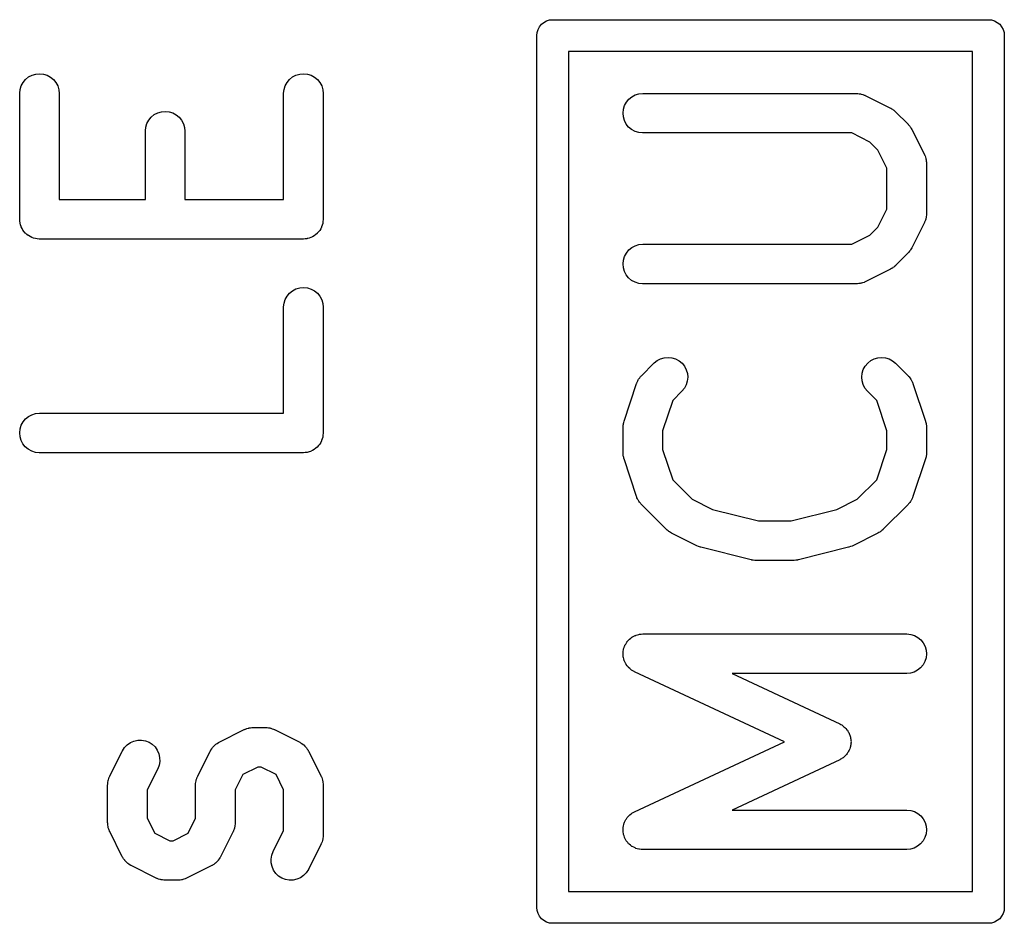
# Model space of a CAD drawing. Extents: x 0.02 to 3.89, y 0.07 to 3.88.
# Tile 109 of 172: x 3.02 to 3.16, y 1.6 to 1.74. Entities that reach past the tile are written whole.
import ezdxf

# ---------------------------------------------------------------- set-up
doc = ezdxf.new("R2010")
doc.units = 0
doc.header["$MEASUREMENT"] = 0
doc.layers.add('BLACK', color=7, linetype='CONTINUOUS')

msp = doc.modelspace()

# ---------------------------------------------------------------- linework, layer by layer
at = {"layer": 'BLACK', "linetype": 'CONTINUOUS'}
for p, q in [((3.09481, 1.73591), (3.09503, 1.73632)), ((3.09503, 1.73632), (3.09532, 1.73668)), ((3.09532, 1.73668), (3.09568, 1.73697)), ((3.09568, 1.73697), (3.09609, 1.73719)), ((3.09609, 1.73719), (3.09654, 1.73733)), ((3.09654, 1.73733), (3.09688, 1.73736)), ((3.09688, 1.73736), (3.097, 1.73737)), ((3.09688, 1.73736), (3.09688, 1.73736)), ((3.097, 1.73737), (3.09712, 1.73736)), ((3.09712, 1.73736), (3.16188, 1.73736)), ((3.16188, 1.73736), (3.162, 1.73737)), ((3.162, 1.73737), (3.16212, 1.73736)), ((3.16212, 1.73736), (3.16246, 1.73733)), ((3.16246, 1.73733), (3.16291, 1.73719)), ((3.16291, 1.73719), (3.16332, 1.73697)), ((3.16332, 1.73697), (3.16368, 1.73668)), ((3.16368, 1.73668), (3.16397, 1.73632)), ((3.16397, 1.73632), (3.16419, 1.73591)), ((3.09463, 1.735), (3.09467, 1.73546)), ((3.09464, 1.73488), (3.09463, 1.735)), ((3.09464, 1.73012), (3.09464, 1.73488)), ((3.09467, 1.73546), (3.09481, 1.73591)), ((3.16419, 1.73591), (3.16433, 1.73546)), ((3.16433, 1.73546), (3.16437, 1.735)), ((3.16437, 1.735), (3.16436, 1.73488)), ((3.16436, 1.73488), (3.16436, 1.60512)), ((3.15964, 1.73264), (3.09936, 1.73264)), ((3.09936, 1.73264), (3.09936, 1.60736)), ((3.15964, 1.72988), (3.15964, 1.73264)), ((3.01837, 1.72847), (3.01882, 1.72883)), ((3.01882, 1.72883), (3.01933, 1.7291)), ((3.01933, 1.7291), (3.01989, 1.72926)), ((3.01989, 1.72926), (3.02046, 1.72931)), ((3.02046, 1.72931), (3.02103, 1.72925)), ((3.02103, 1.72925), (3.02158, 1.72908)), ((3.02158, 1.72908), (3.02209, 1.72881)), ((3.02209, 1.72881), (3.02254, 1.72844)), ((3.05774, 1.72847), (3.05819, 1.72883)), ((3.05819, 1.72883), (3.0587, 1.7291)), ((3.0587, 1.7291), (3.05926, 1.72926)), ((3.05926, 1.72926), (3.05983, 1.72931)), ((3.05983, 1.72931), (3.0604, 1.72925)), ((3.0604, 1.72925), (3.06095, 1.72908)), ((3.06095, 1.72908), (3.06146, 1.72881)), ((3.06146, 1.72881), (3.06191, 1.72844)), ((3.09464, 1.60512), (3.09464, 1.73012)), ((3.09464, 1.73012), (3.09464, 1.73012)), ((3.15964, 1.60736), (3.15964, 1.72988)), ((3.15964, 1.72988), (3.15964, 1.72988)), ((3.01755, 1.72697), (3.01773, 1.72752)), ((3.01773, 1.72752), (3.018, 1.72803)), ((3.018, 1.72803), (3.01837, 1.72847)), ((3.02254, 1.72844), (3.0229, 1.72799)), ((3.0229, 1.72799), (3.02317, 1.72749)), ((3.02317, 1.72749), (3.02334, 1.72693)), ((3.05692, 1.72697), (3.0571, 1.72752)), ((3.0571, 1.72752), (3.05737, 1.72803)), ((3.05737, 1.72803), (3.05774, 1.72847)), ((3.06191, 1.72844), (3.06227, 1.72799)), ((3.06227, 1.72799), (3.06254, 1.72749)), ((3.06254, 1.72749), (3.06271, 1.72693)), ((3.01749, 1.7264), (3.01755, 1.72697)), ((3.01749, 1.72636), (3.01749, 1.7264)), ((3.01749, 1.70761), (3.01749, 1.72636)), ((3.02334, 1.72693), (3.02339, 1.72636)), ((3.02339, 1.72636), (3.02339, 1.71057)), ((3.05686, 1.7264), (3.05692, 1.72697)), ((3.05686, 1.72636), (3.05686, 1.7264)), ((3.05686, 1.71057), (3.05686, 1.72636)), ((3.06271, 1.72693), (3.06276, 1.72636)), ((3.06276, 1.72636), (3.06276, 1.70761)), ((3.10836, 1.72553), (3.10881, 1.72589)), ((3.10881, 1.72589), (3.10931, 1.72616)), ((3.10931, 1.72616), (3.10987, 1.72633)), ((3.10987, 1.72633), (3.11044, 1.72638)), ((3.11044, 1.72638), (3.14231, 1.72638)), ((3.14231, 1.72638), (3.14235, 1.72638)), ((3.14235, 1.72638), (3.14244, 1.72637)), ((3.14244, 1.72637), (3.14253, 1.72638)), ((3.14253, 1.72638), (3.14272, 1.72634)), ((3.14272, 1.72634), (3.14293, 1.72632)), ((3.14293, 1.72632), (3.14301, 1.72629)), ((3.14301, 1.72629), (3.14309, 1.72628)), ((3.14309, 1.72628), (3.14328, 1.72621)), ((3.14328, 1.72621), (3.14347, 1.72614)), ((3.14347, 1.72614), (3.14355, 1.7261)), ((3.14355, 1.7261), (3.14363, 1.72607)), ((3.14363, 1.72607), (3.14738, 1.7242)), ((3.10755, 1.72402), (3.10772, 1.72458)), ((3.10772, 1.72458), (3.10799, 1.72508)), ((3.10799, 1.72508), (3.10836, 1.72553)), ((3.03712, 1.72285), (3.03757, 1.72321)), ((3.03757, 1.72321), (3.03808, 1.72347)), ((3.03808, 1.72347), (3.03863, 1.72364)), ((3.03863, 1.72364), (3.03921, 1.72369)), ((3.03921, 1.72369), (3.03978, 1.72363)), ((3.03978, 1.72363), (3.04033, 1.72346)), ((3.04033, 1.72346), (3.04084, 1.72318)), ((3.04084, 1.72318), (3.04128, 1.72282)), ((3.10749, 1.72345), (3.10755, 1.72402)), ((3.10754, 1.72288), (3.10749, 1.72345)), ((3.14738, 1.7242), (3.14742, 1.72418)), ((3.14742, 1.72418), (3.14756, 1.72409)), ((3.14756, 1.72409), (3.1477, 1.72401)), ((3.1477, 1.72401), (3.1478, 1.72393)), ((3.1478, 1.72393), (3.1479, 1.72386)), ((3.1479, 1.72386), (3.14802, 1.72375)), ((3.14802, 1.72375), (3.14815, 1.72364)), ((3.14815, 1.72364), (3.15002, 1.72177)), ((3.0363, 1.72135), (3.03647, 1.7219)), ((3.03647, 1.7219), (3.03675, 1.7224)), ((3.03675, 1.7224), (3.03712, 1.72285)), ((3.04128, 1.72282), (3.04165, 1.72237)), ((3.04165, 1.72237), (3.04192, 1.72186)), ((3.04192, 1.72186), (3.04208, 1.72131)), ((3.1077, 1.72232), (3.10754, 1.72288)), ((3.10797, 1.72181), (3.1077, 1.72232)), ((3.10833, 1.72136), (3.10797, 1.72181)), ((3.15002, 1.72177), (3.15005, 1.72174)), ((3.15005, 1.72174), (3.15016, 1.72161)), ((3.15016, 1.72161), (3.15027, 1.72149)), ((3.15027, 1.72149), (3.15034, 1.72139)), ((3.03624, 1.72078), (3.0363, 1.72135)), ((3.03624, 1.72074), (3.03624, 1.72078)), ((3.03624, 1.71057), (3.03624, 1.72074)), ((3.04208, 1.72131), (3.04214, 1.72074)), ((3.04214, 1.72074), (3.04214, 1.71057)), ((3.10877, 1.72099), (3.10833, 1.72136)), ((3.10928, 1.72072), (3.10877, 1.72099)), ((3.10983, 1.72054), (3.10928, 1.72072)), ((3.1104, 1.72048), (3.10983, 1.72054)), ((3.11044, 1.72048), (3.1104, 1.72048)), ((3.14161, 1.72048), (3.11044, 1.72048)), ((3.14431, 1.71913), (3.14161, 1.72048)), ((3.15034, 1.72139), (3.15041, 1.72129)), ((3.15041, 1.72129), (3.15049, 1.72114)), ((3.15049, 1.72114), (3.15058, 1.721)), ((3.15058, 1.721), (3.15245, 1.71725)), ((3.14551, 1.71793), (3.14431, 1.71913)), ((3.14686, 1.71523), (3.14551, 1.71793)), ((3.15245, 1.71725), (3.15247, 1.71722)), ((3.15247, 1.71722), (3.1525, 1.71713)), ((3.1525, 1.71713), (3.15254, 1.71706)), ((3.15254, 1.71706), (3.1526, 1.71686)), ((3.1526, 1.71686), (3.15267, 1.71667)), ((3.15267, 1.71667), (3.15268, 1.71659)), ((3.15268, 1.71659), (3.15271, 1.71651)), ((3.15271, 1.71651), (3.15273, 1.7163)), ((3.15273, 1.7163), (3.15276, 1.71611)), ((3.15276, 1.71611), (3.15275, 1.71602)), ((3.15275, 1.71602), (3.15276, 1.71593)), ((3.15276, 1.71593), (3.15276, 1.70843)), ((3.14686, 1.70913), (3.14686, 1.71523)), ((3.02339, 1.71057), (3.03624, 1.71057)), ((3.04214, 1.71057), (3.05686, 1.71057)), ((3.14551, 1.70643), (3.14686, 1.70913)), ((3.15276, 1.70822), (3.15272, 1.70802)), ((3.15276, 1.70839), (3.15275, 1.70831)), ((3.15275, 1.70831), (3.15276, 1.70822)), ((3.15276, 1.70843), (3.15276, 1.70839)), ((3.01751, 1.70734), (3.01749, 1.70761)), ((3.01754, 1.70706), (3.01751, 1.70734)), ((3.01754, 1.70705), (3.01754, 1.70706)), ((3.01754, 1.70704), (3.01754, 1.70705)), ((3.01762, 1.70677), (3.01754, 1.70704)), ((3.0177, 1.70651), (3.01762, 1.70677)), ((3.0627, 1.707), (3.06261, 1.70674)), ((3.06273, 1.70729), (3.0627, 1.70702)), ((3.0627, 1.70702), (3.0627, 1.70701)), ((3.0627, 1.70701), (3.0627, 1.707)), ((3.06276, 1.70757), (3.06273, 1.70729)), ((3.06276, 1.70761), (3.06276, 1.70759)), ((3.06276, 1.70759), (3.06276, 1.70759)), ((3.06276, 1.70759), (3.06276, 1.70759)), ((3.06276, 1.70759), (3.06276, 1.70757)), ((3.15245, 1.70711), (3.15058, 1.70336)), ((3.15248, 1.70719), (3.15245, 1.70711)), ((3.15252, 1.70727), (3.15248, 1.70719)), ((3.15259, 1.70746), (3.15252, 1.70727)), ((3.15266, 1.70765), (3.15259, 1.70746)), ((3.15267, 1.70774), (3.15266, 1.70765)), ((3.1527, 1.70782), (3.15267, 1.70774)), ((3.15272, 1.70802), (3.1527, 1.70782)), ((3.01771, 1.7065), (3.0177, 1.70651)), ((3.01771, 1.70649), (3.01771, 1.7065)), ((3.01784, 1.70624), (3.01771, 1.70649)), ((3.01797, 1.706), (3.01784, 1.70624)), ((3.01798, 1.70599), (3.01797, 1.706)), ((3.01798, 1.70598), (3.01798, 1.70599)), ((3.01816, 1.70576), (3.01798, 1.70598)), ((3.01833, 1.70555), (3.01816, 1.70576)), ((3.01834, 1.70554), (3.01833, 1.70555)), ((3.01834, 1.70553), (3.01834, 1.70554)), ((3.01856, 1.70536), (3.01834, 1.70553)), ((3.01877, 1.70518), (3.01856, 1.70536)), ((3.06166, 1.70533), (3.06144, 1.70515)), ((3.06188, 1.7055), (3.06166, 1.70533)), ((3.06189, 1.70552), (3.06188, 1.70551)), ((3.06188, 1.70551), (3.06188, 1.7055)), ((3.06207, 1.70573), (3.06189, 1.70552)), ((3.06225, 1.70594), (3.06207, 1.70573)), ((3.06226, 1.70596), (3.06225, 1.70595)), ((3.06225, 1.70595), (3.06225, 1.70594)), ((3.06239, 1.70621), (3.06226, 1.70596)), ((3.06252, 1.70645), (3.06239, 1.70621)), ((3.06253, 1.70646), (3.06252, 1.70645)), ((3.06261, 1.70674), (3.06253, 1.70647)), ((3.06253, 1.70647), (3.06253, 1.70646)), ((3.14431, 1.70524), (3.14551, 1.70643)), ((3.01878, 1.70517), (3.01877, 1.70518)), ((3.01879, 1.70517), (3.01878, 1.70517)), ((3.01903, 1.70503), (3.01879, 1.70517)), ((3.01928, 1.7049), (3.01903, 1.70503)), ((3.01929, 1.7049), (3.01928, 1.7049)), ((3.0193, 1.70489), (3.01929, 1.7049)), ((3.01956, 1.70481), (3.0193, 1.70489)), ((3.01983, 1.70472), (3.01956, 1.70481)), ((3.01984, 1.70472), (3.01983, 1.70472)), ((3.01985, 1.70472), (3.01984, 1.70472)), ((3.02012, 1.70469), (3.01985, 1.70472)), ((3.0204, 1.70466), (3.02012, 1.70469)), ((3.02042, 1.70466), (3.0204, 1.70466)), ((3.02044, 1.70466), (3.02042, 1.70466)), ((3.02042, 1.70466), (3.02042, 1.70466)), ((3.02042, 1.70466), (3.02042, 1.70466)), ((3.05981, 1.70466), (3.02044, 1.70466)), ((3.06009, 1.70469), (3.05981, 1.70466)), ((3.06036, 1.70471), (3.06009, 1.70469)), ((3.06037, 1.70472), (3.06036, 1.70471)), ((3.06038, 1.70472), (3.06037, 1.70472)), ((3.06065, 1.7048), (3.06038, 1.70472)), ((3.06092, 1.70488), (3.06065, 1.7048)), ((3.06093, 1.70488), (3.06092, 1.70488)), ((3.06094, 1.70488), (3.06093, 1.70488)), ((3.06118, 1.70501), (3.06094, 1.70488)), ((3.06143, 1.70514), (3.06118, 1.70501)), ((3.06144, 1.70515), (3.06143, 1.70514)), ((3.06144, 1.70515), (3.06144, 1.70515)), ((3.10931, 1.70366), (3.10987, 1.70383)), ((3.10987, 1.70383), (3.11044, 1.70389)), ((3.11044, 1.70389), (3.14161, 1.70389)), ((3.14161, 1.70389), (3.14431, 1.70524)), ((3.10772, 1.70208), (3.10799, 1.70258)), ((3.10799, 1.70258), (3.10836, 1.70303)), ((3.10836, 1.70303), (3.10881, 1.70339)), ((3.10881, 1.70339), (3.10931, 1.70366)), ((3.15002, 1.7026), (3.14815, 1.70072)), ((3.15013, 1.70272), (3.15002, 1.7026)), ((3.15024, 1.70284), (3.15013, 1.70272)), ((3.15031, 1.70295), (3.15024, 1.70284)), ((3.15039, 1.70304), (3.15031, 1.70295)), ((3.15047, 1.70319), (3.15039, 1.70304)), ((3.15056, 1.70333), (3.15047, 1.70319)), ((3.15058, 1.70336), (3.15056, 1.70333)), ((3.10749, 1.70095), (3.10755, 1.70153)), ((3.10754, 1.70038), (3.10749, 1.70095)), ((3.10755, 1.70153), (3.10772, 1.70208)), ((3.1077, 1.69983), (3.10754, 1.70038)), ((3.10797, 1.69932), (3.1077, 1.69983)), ((3.14738, 1.70017), (3.14363, 1.69829)), ((3.14752, 1.70026), (3.14738, 1.70017)), ((3.14767, 1.70033), (3.14752, 1.70026)), ((3.14776, 1.70041), (3.14767, 1.70033)), ((3.14787, 1.70047), (3.14776, 1.70041)), ((3.14799, 1.70059), (3.14787, 1.70047)), ((3.14812, 1.70069), (3.14799, 1.70059)), ((3.14815, 1.70072), (3.14812, 1.70069)), ((3.10833, 1.69887), (3.10797, 1.69932)), ((3.10877, 1.6985), (3.10833, 1.69887)), ((3.10928, 1.69822), (3.10877, 1.6985)), ((3.10983, 1.69805), (3.10928, 1.69822)), ((3.1104, 1.69798), (3.10983, 1.69805)), ((3.11044, 1.69798), (3.1104, 1.69798)), ((3.14231, 1.69798), (3.11044, 1.69798)), ((3.1424, 1.69799), (3.14231, 1.69798)), ((3.14248, 1.69799), (3.1424, 1.69799)), ((3.14268, 1.69802), (3.14248, 1.69799)), ((3.14288, 1.69804), (3.14268, 1.69802)), ((3.14297, 1.69806), (3.14288, 1.69804)), ((3.14305, 1.69808), (3.14297, 1.69806)), ((3.14324, 1.69815), (3.14305, 1.69808)), ((3.14344, 1.6982), (3.14324, 1.69815)), ((3.14351, 1.69824), (3.14344, 1.6982)), ((3.14359, 1.69827), (3.14351, 1.69824)), ((3.14363, 1.69829), (3.14359, 1.69827)), ((3.05737, 1.69616), (3.05774, 1.6966)), ((3.05774, 1.6966), (3.05819, 1.69696)), ((3.05819, 1.69696), (3.0587, 1.69723)), ((3.0587, 1.69723), (3.05926, 1.69739)), ((3.05926, 1.69739), (3.05983, 1.69744)), ((3.05983, 1.69744), (3.0604, 1.69738)), ((3.0604, 1.69738), (3.06095, 1.69721)), ((3.06095, 1.69721), (3.06146, 1.69694)), ((3.06146, 1.69694), (3.06191, 1.69657)), ((3.06191, 1.69657), (3.06227, 1.69612)), ((3.05686, 1.69453), (3.05692, 1.6951)), ((3.05692, 1.6951), (3.0571, 1.69565)), ((3.0571, 1.69565), (3.05737, 1.69616)), ((3.06227, 1.69612), (3.06254, 1.69561)), ((3.06254, 1.69561), (3.06271, 1.69506)), ((3.06271, 1.69506), (3.06276, 1.69449)), ((3.05686, 1.69449), (3.05686, 1.69453)), ((3.05686, 1.67869), (3.05686, 1.69449)), ((3.06276, 1.69449), (3.06276, 1.67574)), ((3.11213, 1.68618), (3.11258, 1.68654)), ((3.11258, 1.68654), (3.11309, 1.6868)), ((3.11309, 1.6868), (3.11365, 1.68696)), ((3.11365, 1.68696), (3.11422, 1.68701)), ((3.11422, 1.68701), (3.11479, 1.68695)), ((3.11479, 1.68695), (3.11534, 1.68678)), ((3.11534, 1.68678), (3.11585, 1.6865)), ((3.11585, 1.6865), (3.11629, 1.68613)), ((3.14399, 1.68616), (3.14444, 1.68653)), ((3.14444, 1.68653), (3.14495, 1.68679)), ((3.14495, 1.68679), (3.1455, 1.68696)), ((3.1455, 1.68696), (3.14607, 1.68701)), ((3.14607, 1.68701), (3.14664, 1.68696)), ((3.14664, 1.68696), (3.1472, 1.68679)), ((3.1472, 1.68679), (3.1477, 1.68651)), ((3.1477, 1.68651), (3.14815, 1.68615)), ((3.11023, 1.68427), (3.1121, 1.68615)), ((3.1121, 1.68615), (3.11213, 1.68618)), ((3.11629, 1.68613), (3.11665, 1.68569)), ((3.11665, 1.68569), (3.11692, 1.68518)), ((3.11692, 1.68518), (3.11709, 1.68462)), ((3.14317, 1.68466), (3.14334, 1.68521)), ((3.14334, 1.68521), (3.14362, 1.68572)), ((3.14362, 1.68572), (3.14399, 1.68616)), ((3.14815, 1.68615), (3.15002, 1.68427)), ((3.10956, 1.68324), (3.10959, 1.68332)), ((3.10959, 1.68332), (3.10968, 1.6835)), ((3.10968, 1.6835), (3.10977, 1.68368)), ((3.10977, 1.68368), (3.10982, 1.68375)), ((3.10982, 1.68375), (3.10986, 1.68383)), ((3.10986, 1.68383), (3.10999, 1.68398)), ((3.10999, 1.68398), (3.11011, 1.68415)), ((3.11011, 1.68415), (3.11017, 1.68421)), ((3.11017, 1.68421), (3.11023, 1.68427)), ((3.11708, 1.68348), (3.11692, 1.68293)), ((3.11714, 1.68405), (3.11708, 1.68348)), ((3.11709, 1.68462), (3.11714, 1.68405)), ((3.14311, 1.68409), (3.14317, 1.68466)), ((3.14316, 1.68352), (3.14311, 1.68409)), ((3.14332, 1.68296), (3.14316, 1.68352)), ((3.15002, 1.68427), (3.15005, 1.68424)), ((3.15005, 1.68424), (3.15011, 1.68418)), ((3.15011, 1.68418), (3.15017, 1.68412)), ((3.15017, 1.68412), (3.15029, 1.68395)), ((3.15029, 1.68395), (3.15041, 1.68379)), ((3.15041, 1.68379), (3.15045, 1.68372)), ((3.15045, 1.68372), (3.1505, 1.68365)), ((3.1505, 1.68365), (3.15058, 1.68346)), ((3.15058, 1.68346), (3.15068, 1.68328)), ((3.15068, 1.68328), (3.1507, 1.6832)), ((3.10764, 1.6775), (3.10951, 1.68312)), ((3.10951, 1.68312), (3.10953, 1.68316)), ((3.10953, 1.68316), (3.10956, 1.68324)), ((3.11628, 1.68197), (3.1149, 1.68059)), ((3.11664, 1.68242), (3.11628, 1.68197)), ((3.11692, 1.68293), (3.11664, 1.68242)), ((3.14358, 1.68245), (3.14332, 1.68296)), ((3.14394, 1.682), (3.14358, 1.68245)), ((3.14397, 1.68197), (3.14394, 1.682)), ((3.14535, 1.68059), (3.14397, 1.68197)), ((3.1507, 1.6832), (3.15074, 1.68312)), ((3.15074, 1.68312), (3.15261, 1.6775)), ((3.1149, 1.68059), (3.11339, 1.67608)), ((3.14686, 1.67608), (3.14535, 1.68059)), ((3.01772, 1.67689), (3.01799, 1.67739)), ((3.01799, 1.67739), (3.01836, 1.67784)), ((3.01836, 1.67784), (3.01881, 1.6782)), ((3.01881, 1.6782), (3.01931, 1.67847)), ((3.01931, 1.67847), (3.01987, 1.67864)), ((3.01987, 1.67864), (3.02044, 1.67869)), ((3.02044, 1.67869), (3.05686, 1.67869)), ((3.1076, 1.67733), (3.10764, 1.6775)), ((3.15261, 1.6775), (3.15262, 1.67746)), ((3.15262, 1.67746), (3.15266, 1.67729)), ((3.01749, 1.67576), (3.01755, 1.67634)), ((3.01755, 1.67634), (3.01772, 1.67689)), ((3.10749, 1.6766), (3.10751, 1.67677)), ((3.10749, 1.67656), (3.10749, 1.6766)), ((3.10749, 1.67281), (3.10749, 1.67656)), ((3.10751, 1.67693), (3.10754, 1.67705)), ((3.10751, 1.67677), (3.10751, 1.67693)), ((3.10754, 1.67705), (3.10755, 1.67718)), ((3.10755, 1.67718), (3.1076, 1.67733)), ((3.11339, 1.67608), (3.11339, 1.67329)), ((3.14686, 1.67329), (3.14686, 1.67608)), ((3.15266, 1.67729), (3.15271, 1.67714)), ((3.15271, 1.67714), (3.15272, 1.67701)), ((3.15272, 1.67701), (3.15274, 1.67689)), ((3.15274, 1.67689), (3.15275, 1.67673)), ((3.15275, 1.67673), (3.15276, 1.67656)), ((3.15276, 1.67656), (3.15276, 1.67281)), ((3.01754, 1.67519), (3.01749, 1.67576)), ((3.0177, 1.67464), (3.01754, 1.67519)), ((3.01797, 1.67413), (3.0177, 1.67464)), ((3.06252, 1.67458), (3.06239, 1.67433)), ((3.06253, 1.67459), (3.06252, 1.67458)), ((3.06261, 1.67486), (3.06253, 1.6746)), ((3.06253, 1.6746), (3.06253, 1.67459)), ((3.0627, 1.67513), (3.06261, 1.67486)), ((3.06273, 1.67542), (3.0627, 1.67515)), ((3.0627, 1.67515), (3.0627, 1.67514)), ((3.0627, 1.67514), (3.0627, 1.67513)), ((3.06276, 1.6757), (3.06273, 1.67542)), ((3.06276, 1.67574), (3.06276, 1.67572)), ((3.06276, 1.67572), (3.06276, 1.67572)), ((3.06276, 1.67572), (3.06276, 1.67572)), ((3.06276, 1.67572), (3.06276, 1.6757)), ((3.01833, 1.67368), (3.01797, 1.67413)), ((3.01877, 1.67331), (3.01833, 1.67368)), ((3.01928, 1.67303), (3.01877, 1.67331)), ((3.01983, 1.67285), (3.01928, 1.67303)), ((3.06092, 1.673), (3.06065, 1.67293)), ((3.06093, 1.67301), (3.06092, 1.673)), ((3.06094, 1.67301), (3.06093, 1.67301)), ((3.06118, 1.67314), (3.06094, 1.67301)), ((3.06143, 1.67327), (3.06118, 1.67314)), ((3.06144, 1.67328), (3.06143, 1.67327)), ((3.06166, 1.67346), (3.06144, 1.67328)), ((3.06144, 1.67328), (3.06144, 1.67328)), ((3.06188, 1.67363), (3.06166, 1.67346)), ((3.06189, 1.67365), (3.06188, 1.67364)), ((3.06188, 1.67364), (3.06188, 1.67363)), ((3.06207, 1.67386), (3.06189, 1.67365)), ((3.06225, 1.67407), (3.06207, 1.67386)), ((3.06226, 1.67409), (3.06225, 1.67408)), ((3.06225, 1.67408), (3.06225, 1.67407)), ((3.06239, 1.67433), (3.06226, 1.67409)), ((3.11339, 1.67329), (3.1149, 1.66878)), ((3.14535, 1.66878), (3.14686, 1.67329)), ((3.0204, 1.67279), (3.01983, 1.67285)), ((3.02044, 1.67279), (3.0204, 1.67279)), ((3.05981, 1.67279), (3.02044, 1.67279)), ((3.06009, 1.67282), (3.05981, 1.67279)), ((3.06036, 1.67284), (3.06009, 1.67282)), ((3.06037, 1.67284), (3.06036, 1.67284)), ((3.06038, 1.67285), (3.06037, 1.67284)), ((3.06065, 1.67293), (3.06038, 1.67285)), ((3.1075, 1.67265), (3.10749, 1.67281)), ((3.10751, 1.67248), (3.1075, 1.67265)), ((3.10753, 1.67236), (3.10751, 1.67248)), ((3.10754, 1.67224), (3.10753, 1.67236)), ((3.10759, 1.67208), (3.10754, 1.67224)), ((3.10763, 1.67192), (3.10759, 1.67208)), ((3.10764, 1.67188), (3.10763, 1.67192)), ((3.10951, 1.66625), (3.10764, 1.67188)), ((3.15261, 1.67188), (3.15074, 1.66625)), ((3.15265, 1.67204), (3.15261, 1.67188)), ((3.1527, 1.6722), (3.15265, 1.67204)), ((3.15271, 1.67232), (3.1527, 1.6722)), ((3.15274, 1.67244), (3.15271, 1.67232)), ((3.15276, 1.67277), (3.15274, 1.67261)), ((3.15274, 1.67261), (3.15274, 1.67244)), ((3.15276, 1.67281), (3.15276, 1.67277)), ((3.1149, 1.66878), (3.11781, 1.66587)), ((3.14244, 1.66587), (3.14535, 1.66878)), ((3.10955, 1.66617), (3.10951, 1.66625)), ((3.10957, 1.66609), (3.10955, 1.66617)), ((3.10967, 1.66591), (3.10957, 1.66609)), ((3.10975, 1.66573), (3.10967, 1.66591)), ((3.1098, 1.66566), (3.10975, 1.66573)), ((3.10984, 1.66558), (3.1098, 1.66566)), ((3.11781, 1.66587), (3.12084, 1.66435)), ((3.13941, 1.66435), (3.14244, 1.66587)), ((3.15043, 1.66562), (3.15039, 1.66555)), ((3.15048, 1.66569), (3.15043, 1.66562)), ((3.15057, 1.66588), (3.15048, 1.66569)), ((3.15066, 1.66605), (3.15057, 1.66588)), ((3.15069, 1.66614), (3.15066, 1.66605)), ((3.15072, 1.66622), (3.15069, 1.66614)), ((3.15074, 1.66625), (3.15072, 1.66622)), ((3.10996, 1.66542), (3.10984, 1.66558)), ((3.11008, 1.66526), (3.10996, 1.66542)), ((3.11014, 1.6652), (3.11008, 1.66526)), ((3.1102, 1.66513), (3.11014, 1.6652)), ((3.11023, 1.6651), (3.1102, 1.66513)), ((3.11398, 1.66135), (3.11023, 1.6651)), ((3.12084, 1.66435), (3.12768, 1.66264)), ((3.13257, 1.66264), (3.13941, 1.66435)), ((3.15002, 1.6651), (3.14627, 1.66135)), ((3.15008, 1.66517), (3.15002, 1.6651)), ((3.15014, 1.66523), (3.15008, 1.66517)), ((3.15026, 1.66539), (3.15014, 1.66523)), ((3.15039, 1.66555), (3.15026, 1.66539)), ((3.1141, 1.66125), (3.11398, 1.66135)), ((3.11422, 1.66113), (3.1141, 1.66125)), ((3.12768, 1.66264), (3.13257, 1.66264)), ((3.14611, 1.66122), (3.14599, 1.6611)), ((3.14624, 1.66132), (3.14611, 1.66122)), ((3.14627, 1.66135), (3.14624, 1.66132)), ((3.11433, 1.66106), (3.11422, 1.66113)), ((3.11442, 1.66098), (3.11433, 1.66106)), ((3.11457, 1.66091), (3.11442, 1.66098)), ((3.11471, 1.66082), (3.11457, 1.66091)), ((3.11474, 1.6608), (3.11471, 1.66082)), ((3.11849, 1.65892), (3.11474, 1.6608)), ((3.14551, 1.6608), (3.14176, 1.65892)), ((3.14565, 1.66089), (3.14551, 1.6608)), ((3.14579, 1.66096), (3.14565, 1.66089)), ((3.14589, 1.66104), (3.14579, 1.66096)), ((3.14599, 1.6611), (3.14589, 1.66104)), ((3.11851, 1.65892), (3.11849, 1.65892)), ((3.11852, 1.65891), (3.11851, 1.65892)), ((3.11877, 1.65881), (3.11852, 1.65891)), ((3.11903, 1.65872), (3.11877, 1.65881)), ((3.11905, 1.65871), (3.11903, 1.65872)), ((3.11906, 1.65871), (3.11905, 1.65871)), ((3.1191, 1.6587), (3.11906, 1.65871)), ((3.1266, 1.65682), (3.1191, 1.6587)), ((3.14115, 1.6587), (3.13365, 1.65682)), ((3.14117, 1.6587), (3.14115, 1.6587)), ((3.14118, 1.65871), (3.14117, 1.6587)), ((3.14143, 1.6588), (3.14118, 1.65871)), ((3.1417, 1.65889), (3.14143, 1.6588)), ((3.14171, 1.6589), (3.1417, 1.65889)), ((3.14172, 1.6589), (3.14171, 1.6589)), ((3.14176, 1.65892), (3.14172, 1.6589)), ((3.12665, 1.65682), (3.1266, 1.65682)), ((3.1267, 1.6568), (3.12665, 1.65682)), ((3.13356, 1.65681), (3.13351, 1.65679)), ((3.13361, 1.65681), (3.13356, 1.65681)), ((3.13365, 1.65682), (3.13361, 1.65681)), ((3.12693, 1.65677), (3.1267, 1.6568)), ((3.12717, 1.65674), (3.12693, 1.65677)), ((3.12722, 1.65674), (3.12717, 1.65674)), ((3.12727, 1.65674), (3.12722, 1.65674)), ((3.12731, 1.65674), (3.12727, 1.65674)), ((3.13294, 1.65674), (3.12731, 1.65674)), ((3.13299, 1.65674), (3.13294, 1.65674)), ((3.13304, 1.65674), (3.13299, 1.65674)), ((3.13328, 1.65677), (3.13304, 1.65674)), ((3.13351, 1.65679), (3.13328, 1.65677)), ((3.10846, 1.645), (3.10864, 1.64514)), ((3.10864, 1.64514), (3.10881, 1.64528)), ((3.10881, 1.64528), (3.10887, 1.64531)), ((3.10887, 1.64531), (3.10892, 1.64535)), ((3.10892, 1.64535), (3.10912, 1.64544)), ((3.10912, 1.64544), (3.10931, 1.64555)), ((3.10931, 1.64555), (3.10938, 1.64557)), ((3.10938, 1.64557), (3.10944, 1.64559)), ((3.10944, 1.64559), (3.10966, 1.64565)), ((3.10966, 1.64565), (3.10987, 1.64571)), ((3.10987, 1.64571), (3.10993, 1.64572)), ((3.10993, 1.64572), (3.11, 1.64574)), ((3.11, 1.64574), (3.11022, 1.64575)), ((3.11022, 1.64575), (3.11044, 1.64577)), ((3.11044, 1.64577), (3.14981, 1.64577)), ((3.14981, 1.64577), (3.14985, 1.64577)), ((3.14985, 1.64577), (3.15042, 1.6457)), ((3.15042, 1.6457), (3.15097, 1.64553)), ((3.15097, 1.64553), (3.15148, 1.64525)), ((3.15148, 1.64525), (3.15192, 1.64488)), ((3.10758, 1.64354), (3.10765, 1.64375)), ((3.10765, 1.64375), (3.10772, 1.64396)), ((3.10772, 1.64396), (3.10775, 1.64402)), ((3.10775, 1.64402), (3.10777, 1.64408)), ((3.10777, 1.64408), (3.10789, 1.64427)), ((3.10789, 1.64427), (3.10799, 1.64447)), ((3.10799, 1.64447), (3.10804, 1.64452)), ((3.10804, 1.64452), (3.10807, 1.64458)), ((3.10807, 1.64458), (3.10822, 1.64474)), ((3.10822, 1.64474), (3.10836, 1.64491)), ((3.10836, 1.64491), (3.10841, 1.64495)), ((3.10841, 1.64495), (3.10846, 1.645)), ((3.15192, 1.64488), (3.15228, 1.64443)), ((3.15228, 1.64443), (3.15255, 1.64392)), ((3.15255, 1.64392), (3.15271, 1.64337)), ((3.10749, 1.64297), (3.10752, 1.64319)), ((3.10749, 1.6429), (3.10749, 1.64297)), ((3.10749, 1.64284), (3.10749, 1.6429)), ((3.10751, 1.64262), (3.10749, 1.64284)), ((3.10752, 1.6424), (3.10751, 1.64262)), ((3.10752, 1.64319), (3.10755, 1.64341)), ((3.10753, 1.64233), (3.10752, 1.6424)), ((3.10754, 1.64226), (3.10753, 1.64233)), ((3.1076, 1.64205), (3.10754, 1.64226)), ((3.10755, 1.64341), (3.10757, 1.64347)), ((3.10757, 1.64347), (3.10758, 1.64354)), ((3.1527, 1.64222), (3.15253, 1.64167)), ((3.15276, 1.6428), (3.1527, 1.64222)), ((3.15271, 1.64337), (3.15276, 1.6428)), ((3.10765, 1.64184), (3.1076, 1.64205)), ((3.10768, 1.64177), (3.10765, 1.64184)), ((3.1077, 1.64171), (3.10768, 1.64177)), ((3.1078, 1.64151), (3.1077, 1.64171)), ((3.1079, 1.64131), (3.1078, 1.64151)), ((3.10794, 1.64126), (3.1079, 1.64131)), ((3.10797, 1.6412), (3.10794, 1.64126)), ((3.10811, 1.64103), (3.10797, 1.6412)), ((3.10824, 1.64085), (3.10811, 1.64103)), ((3.10829, 1.6408), (3.10824, 1.64085)), ((3.10833, 1.64075), (3.10829, 1.6408)), ((3.1085, 1.64061), (3.10833, 1.64075)), ((3.15189, 1.64072), (3.15144, 1.64036)), ((3.15226, 1.64116), (3.15189, 1.64072)), ((3.15253, 1.64167), (3.15226, 1.64116)), ((3.10866, 1.64046), (3.1085, 1.64061)), ((3.10872, 1.64042), (3.10866, 1.64046)), ((3.10877, 1.64038), (3.10872, 1.64042)), ((3.10897, 1.64027), (3.10877, 1.64038)), ((3.10915, 1.64016), (3.10897, 1.64027)), ((3.10919, 1.64014), (3.10915, 1.64016)), ((3.13158, 1.62969), (3.10919, 1.64014)), ((3.14981, 1.63986), (3.12375, 1.63986)), ((3.12375, 1.63986), (3.13981, 1.63237)), ((3.15038, 1.63992), (3.14981, 1.63986)), ((3.15094, 1.64009), (3.15038, 1.63992)), ((3.15144, 1.64036), (3.15094, 1.64009)), ((3.13981, 1.63237), (3.13985, 1.63235)), ((3.13985, 1.63235), (3.13998, 1.63227)), ((3.13998, 1.63227), (3.14012, 1.6322)), ((3.14012, 1.6322), (3.14022, 1.63212)), ((3.14022, 1.63212), (3.14034, 1.63205)), ((3.14034, 1.63205), (3.14045, 1.63195)), ((3.14045, 1.63195), (3.14057, 1.63185)), ((3.14057, 1.63185), (3.14066, 1.63175)), ((3.04724, 1.62964), (3.05099, 1.63151)), ((3.05099, 1.63151), (3.05103, 1.63153)), ((3.05103, 1.63153), (3.05111, 1.63156)), ((3.05111, 1.63156), (3.05119, 1.6316)), ((3.05119, 1.6316), (3.05138, 1.63166)), ((3.05138, 1.63166), (3.05157, 1.63173)), ((3.05157, 1.63173), (3.05165, 1.63174)), ((3.05165, 1.63174), (3.05174, 1.63177)), ((3.05174, 1.63177), (3.05194, 1.63179)), ((3.05194, 1.63179), (3.05214, 1.63182)), ((3.05214, 1.63182), (3.05222, 1.63182)), ((3.05222, 1.63182), (3.05231, 1.63183)), ((3.05231, 1.63183), (3.05419, 1.63183)), ((3.05419, 1.63183), (3.05423, 1.63183)), ((3.05423, 1.63183), (3.05431, 1.63182)), ((3.05431, 1.63182), (3.0544, 1.63182)), ((3.0544, 1.63182), (3.0546, 1.63178)), ((3.0546, 1.63178), (3.0548, 1.63176)), ((3.0548, 1.63176), (3.05488, 1.63173)), ((3.05488, 1.63173), (3.05497, 1.63172)), ((3.05497, 1.63172), (3.05516, 1.63165)), ((3.05516, 1.63165), (3.05535, 1.63159)), ((3.05535, 1.63159), (3.05543, 1.63155)), ((3.05543, 1.63155), (3.05551, 1.63151)), ((3.05551, 1.63151), (3.05926, 1.62964)), ((3.14066, 1.63175), (3.14076, 1.63166)), ((3.14076, 1.63166), (3.14085, 1.63154)), ((3.14085, 1.63154), (3.14096, 1.63142)), ((3.14096, 1.63142), (3.14102, 1.6313)), ((3.14102, 1.6313), (3.1411, 1.63119)), ((3.1411, 1.63119), (3.14117, 1.63106)), ((3.14117, 1.63106), (3.14125, 1.63092)), ((3.14125, 1.63092), (3.14129, 1.63079)), ((3.14129, 1.63079), (3.14135, 1.63067)), ((3.14135, 1.63067), (3.14138, 1.63052)), ((3.14138, 1.63052), (3.14143, 1.63038)), ((3.14143, 1.63038), (3.14145, 1.63024)), ((3.03313, 1.62884), (3.03353, 1.62925)), ((3.03353, 1.62925), (3.03401, 1.62958)), ((3.03401, 1.62958), (3.03453, 1.62981)), ((3.03453, 1.62981), (3.0351, 1.62993)), ((3.0351, 1.62993), (3.03567, 1.62994)), ((3.03567, 1.62994), (3.03624, 1.62984)), ((3.03624, 1.62984), (3.03678, 1.62963)), ((3.03678, 1.62963), (3.03726, 1.62932)), ((3.03726, 1.62932), (3.03768, 1.62892)), ((3.03768, 1.62892), (3.03801, 1.62845)), ((3.0463, 1.62888), (3.04633, 1.62894)), ((3.04633, 1.62894), (3.0465, 1.62909)), ((3.0465, 1.62909), (3.04665, 1.62925)), ((3.04665, 1.62925), (3.04671, 1.62929)), ((3.04671, 1.62929), (3.04675, 1.62933)), ((3.04675, 1.62933), (3.04694, 1.62945)), ((3.04694, 1.62945), (3.04713, 1.62958)), ((3.04713, 1.62958), (3.04719, 1.62961)), ((3.04719, 1.62961), (3.04724, 1.62964)), ((3.05926, 1.62964), (3.05929, 1.62962)), ((3.05929, 1.62962), (3.05935, 1.62959)), ((3.05935, 1.62959), (3.0594, 1.62956)), ((3.0594, 1.62956), (3.05959, 1.62943)), ((3.05959, 1.62943), (3.05978, 1.62931)), ((3.05978, 1.62931), (3.05982, 1.62926)), ((3.05982, 1.62926), (3.05987, 1.62923)), ((3.05987, 1.62923), (3.06003, 1.62906)), ((3.06003, 1.62906), (3.06019, 1.62891)), ((3.06019, 1.62891), (3.06023, 1.62885)), ((3.10919, 1.61924), (3.13158, 1.62969)), ((3.14142, 1.62897), (3.14137, 1.62882)), ((3.14144, 1.6291), (3.14142, 1.62897)), ((3.14148, 1.62923), (3.14144, 1.6291)), ((3.14145, 1.63024), (3.14148, 1.63011)), ((3.14148, 1.63011), (3.14149, 1.62996)), ((3.14149, 1.62939), (3.14148, 1.62923)), ((3.14149, 1.62996), (3.14151, 1.62981)), ((3.14151, 1.62954), (3.14149, 1.62939)), ((3.14151, 1.62981), (3.1415, 1.62967)), ((3.1415, 1.62967), (3.14151, 1.62954)), ((3.03092, 1.62457), (3.0328, 1.62832)), ((3.0328, 1.62832), (3.03282, 1.62836)), ((3.03282, 1.62836), (3.03313, 1.62884)), ((3.03801, 1.62845), (3.03824, 1.62792)), ((3.03824, 1.62792), (3.03837, 1.62736)), ((3.04405, 1.62457), (3.04592, 1.62832)), ((3.04592, 1.62832), (3.04594, 1.62836)), ((3.04594, 1.62836), (3.04597, 1.62841)), ((3.04597, 1.62841), (3.046, 1.62847)), ((3.046, 1.62847), (3.04613, 1.62865)), ((3.04613, 1.62865), (3.04625, 1.62884)), ((3.04625, 1.62884), (3.0463, 1.62888)), ((3.06023, 1.62885), (3.06027, 1.62881)), ((3.06027, 1.62881), (3.06039, 1.62862)), ((3.06039, 1.62862), (3.06052, 1.62843)), ((3.06052, 1.62843), (3.06054, 1.62837)), ((3.06054, 1.62837), (3.06058, 1.62832)), ((3.06058, 1.62832), (3.06245, 1.62457)), ((3.14054, 1.6275), (3.14042, 1.62741)), ((3.14064, 1.6276), (3.14054, 1.6275)), ((3.14074, 1.62769), (3.14064, 1.6276)), ((3.14083, 1.62782), (3.14074, 1.62769)), ((3.14093, 1.62793), (3.14083, 1.62782)), ((3.141, 1.62805), (3.14093, 1.62793)), ((3.14108, 1.62815), (3.141, 1.62805)), ((3.14115, 1.62829), (3.14108, 1.62815)), ((3.14123, 1.62843), (3.14115, 1.62829)), ((3.14127, 1.62855), (3.14123, 1.62843)), ((3.14133, 1.62867), (3.14127, 1.62855)), ((3.14137, 1.62882), (3.14133, 1.62867)), ((3.03829, 1.62622), (3.03808, 1.62568)), ((3.03838, 1.62678), (3.03829, 1.62622)), ((3.03837, 1.62736), (3.03838, 1.62678)), ((3.13981, 1.62702), (3.12375, 1.61952)), ((3.13994, 1.6271), (3.13981, 1.62702)), ((3.14008, 1.62716), (3.13994, 1.6271)), ((3.14019, 1.62724), (3.14008, 1.62716)), ((3.14031, 1.62731), (3.14019, 1.62724)), ((3.14042, 1.62741), (3.14031, 1.62731)), ((3.03089, 1.62449), (3.03092, 1.62457)), ((3.03808, 1.62568), (3.03652, 1.62255)), ((3.04401, 1.62449), (3.04405, 1.62457)), ((3.05076, 1.6248), (3.04964, 1.62255)), ((3.05301, 1.62592), (3.05076, 1.6248)), ((3.05349, 1.62592), (3.05301, 1.62592)), ((3.05573, 1.6248), (3.05349, 1.62592)), ((3.05686, 1.62255), (3.05573, 1.6248)), ((3.06245, 1.62457), (3.06247, 1.62453)), ((3.06247, 1.62453), (3.0625, 1.62445)), ((3.03061, 1.62329), (3.03062, 1.62338)), ((3.03061, 1.62325), (3.03061, 1.62329)), ((3.03061, 1.61762), (3.03061, 1.62325)), ((3.03062, 1.62346), (3.03065, 1.62366)), ((3.03062, 1.62338), (3.03062, 1.62346)), ((3.03065, 1.62366), (3.03068, 1.62386)), ((3.03068, 1.62386), (3.0307, 1.62395)), ((3.0307, 1.62395), (3.03072, 1.62403)), ((3.03072, 1.62403), (3.03079, 1.62422)), ((3.03079, 1.62422), (3.03085, 1.62441)), ((3.03085, 1.62441), (3.03089, 1.62449)), ((3.04373, 1.62329), (3.04374, 1.62338)), ((3.04373, 1.62325), (3.04373, 1.62329)), ((3.04373, 1.61832), (3.04373, 1.62325)), ((3.04374, 1.62346), (3.04378, 1.62366)), ((3.04374, 1.62338), (3.04374, 1.62346)), ((3.04378, 1.62366), (3.0438, 1.62386)), ((3.0438, 1.62386), (3.04382, 1.62395)), ((3.04382, 1.62395), (3.04384, 1.62403)), ((3.04384, 1.62403), (3.04391, 1.62422)), ((3.04391, 1.62422), (3.04397, 1.62441)), ((3.04397, 1.62441), (3.04401, 1.62449)), ((3.0625, 1.62445), (3.06254, 1.62437)), ((3.06254, 1.62437), (3.0626, 1.62418)), ((3.0626, 1.62418), (3.06267, 1.62399)), ((3.06267, 1.62399), (3.06268, 1.62391)), ((3.06268, 1.62391), (3.06271, 1.62382)), ((3.06271, 1.62382), (3.06273, 1.62362)), ((3.06273, 1.62362), (3.06276, 1.62342)), ((3.06276, 1.62342), (3.06275, 1.62334)), ((3.06275, 1.62334), (3.06276, 1.62325)), ((3.06276, 1.62325), (3.06276, 1.61575)), ((3.03652, 1.62255), (3.03652, 1.61832)), ((3.04964, 1.62255), (3.04964, 1.61762)), ((3.05686, 1.61645), (3.05686, 1.62255)), ((3.10832, 1.61861), (3.10836, 1.61866)), ((3.10836, 1.61866), (3.10853, 1.6188)), ((3.10853, 1.6188), (3.1087, 1.61895)), ((3.1087, 1.61895), (3.10875, 1.61899)), ((3.10875, 1.61899), (3.10881, 1.61903)), ((3.10881, 1.61903), (3.109, 1.61913)), ((3.109, 1.61913), (3.10919, 1.61924)), ((3.12375, 1.61952), (3.14981, 1.61952)), ((3.14981, 1.61952), (3.14985, 1.61952)), ((3.14985, 1.61952), (3.15042, 1.61946)), ((3.15042, 1.61946), (3.15097, 1.61928)), ((3.15097, 1.61928), (3.15148, 1.61901)), ((3.15148, 1.61901), (3.15192, 1.61864)), ((3.15192, 1.61864), (3.15228, 1.61819)), ((3.03062, 1.61754), (3.03061, 1.61762)), ((3.03062, 1.61745), (3.03062, 1.61754)), ((3.03065, 1.61725), (3.03062, 1.61745)), ((3.03067, 1.61705), (3.03065, 1.61725)), ((3.03652, 1.61832), (3.03764, 1.61608)), ((3.04261, 1.61608), (3.04373, 1.61832)), ((3.0496, 1.61721), (3.04958, 1.61701)), ((3.04963, 1.61741), (3.0496, 1.61721)), ((3.04964, 1.61758), (3.04963, 1.6175)), ((3.04963, 1.6175), (3.04963, 1.61741)), ((3.04964, 1.61762), (3.04964, 1.61758)), ((3.10754, 1.6171), (3.10755, 1.61716)), ((3.10755, 1.61716), (3.10761, 1.61737)), ((3.10761, 1.61737), (3.10767, 1.61759)), ((3.10767, 1.61759), (3.1077, 1.61765)), ((3.1077, 1.61765), (3.10772, 1.61771)), ((3.10772, 1.61771), (3.10782, 1.61791)), ((3.10782, 1.61791), (3.10792, 1.61811)), ((3.10792, 1.61811), (3.10796, 1.61816)), ((3.10796, 1.61816), (3.10799, 1.61822)), ((3.10799, 1.61822), (3.10813, 1.61839)), ((3.10813, 1.61839), (3.10827, 1.61857)), ((3.10827, 1.61857), (3.10832, 1.61861)), ((3.15228, 1.61819), (3.15255, 1.61768)), ((3.15255, 1.61768), (3.15271, 1.61712)), ((3.03069, 1.61697), (3.03067, 1.61705)), ((3.03071, 1.61688), (3.03069, 1.61697)), ((3.03078, 1.61669), (3.03071, 1.61688)), ((3.03083, 1.6165), (3.03078, 1.61669)), ((3.03087, 1.61642), (3.03083, 1.6165)), ((3.0309, 1.61634), (3.03087, 1.61642)), ((3.03092, 1.6163), (3.0309, 1.61634)), ((3.0328, 1.61255), (3.03092, 1.6163)), ((3.03764, 1.61608), (3.03988, 1.61495)), ((3.04037, 1.61495), (3.04261, 1.61608)), ((3.04933, 1.6163), (3.04745, 1.61255)), ((3.04936, 1.61638), (3.04933, 1.6163)), ((3.0494, 1.61646), (3.04936, 1.61638)), ((3.04946, 1.61665), (3.0494, 1.61646)), ((3.04953, 1.61684), (3.04946, 1.61665)), ((3.04955, 1.61693), (3.04953, 1.61684)), ((3.04958, 1.61701), (3.04955, 1.61693)), ((3.05529, 1.61332), (3.05686, 1.61645)), ((3.06276, 1.61571), (3.06275, 1.61562)), ((3.06276, 1.61575), (3.06276, 1.61571)), ((3.10749, 1.61659), (3.10751, 1.61681)), ((3.10749, 1.61652), (3.10749, 1.61659)), ((3.10749, 1.61645), (3.10749, 1.61652)), ((3.10752, 1.61624), (3.10749, 1.61645)), ((3.10751, 1.61681), (3.10752, 1.61703)), ((3.10752, 1.61703), (3.10754, 1.6171)), ((3.10754, 1.61602), (3.10752, 1.61624)), ((3.10756, 1.61595), (3.10754, 1.61602)), ((3.10757, 1.61588), (3.10756, 1.61595)), ((3.10764, 1.61568), (3.10757, 1.61588)), ((3.1077, 1.61546), (3.10764, 1.61568)), ((3.1527, 1.61598), (3.15253, 1.61542)), ((3.15276, 1.61655), (3.1527, 1.61598)), ((3.15271, 1.61712), (3.15276, 1.61655)), ((3.03988, 1.61495), (3.04037, 1.61495)), ((3.06245, 1.61443), (3.06058, 1.61068)), ((3.06248, 1.61451), (3.06245, 1.61443)), ((3.06252, 1.61459), (3.06248, 1.61451)), ((3.06259, 1.61478), (3.06252, 1.61459)), ((3.06266, 1.61497), (3.06259, 1.61478)), ((3.06267, 1.61505), (3.06266, 1.61497)), ((3.0627, 1.61514), (3.06267, 1.61505)), ((3.06272, 1.61534), (3.0627, 1.61514)), ((3.06276, 1.61554), (3.06272, 1.61534)), ((3.06275, 1.61562), (3.06276, 1.61554)), ((3.10773, 1.6154), (3.1077, 1.61546)), ((3.10776, 1.61534), (3.10773, 1.6154)), ((3.10787, 1.61515), (3.10776, 1.61534)), ((3.10797, 1.61495), (3.10787, 1.61515)), ((3.10801, 1.6149), (3.10797, 1.61495)), ((3.10805, 1.61484), (3.10801, 1.6149)), ((3.10819, 1.61468), (3.10805, 1.61484)), ((3.10833, 1.6145), (3.10819, 1.61468)), ((3.10838, 1.61446), (3.10833, 1.6145)), ((3.10843, 1.61441), (3.10838, 1.61446)), ((3.1086, 1.61428), (3.10843, 1.61441)), ((3.10877, 1.61413), (3.1086, 1.61428)), ((3.15189, 1.61447), (3.15144, 1.61411)), ((3.15226, 1.61492), (3.15189, 1.61447)), ((3.15253, 1.61542), (3.15226, 1.61492)), ((3.05499, 1.61221), (3.05509, 1.61278)), ((3.05509, 1.61278), (3.05529, 1.61332)), ((3.10883, 1.6141), (3.10877, 1.61413)), ((3.10888, 1.61406), (3.10883, 1.6141)), ((3.10908, 1.61396), (3.10888, 1.61406)), ((3.10928, 1.61386), (3.10908, 1.61396)), ((3.10934, 1.61383), (3.10928, 1.61386)), ((3.1094, 1.6138), (3.10934, 1.61383)), ((3.10962, 1.61375), (3.1094, 1.6138)), ((3.10983, 1.61368), (3.10962, 1.61375)), ((3.10989, 1.61367), (3.10983, 1.61368)), ((3.10996, 1.61366), (3.10989, 1.61367)), ((3.11018, 1.61364), (3.10996, 1.61366)), ((3.1104, 1.61362), (3.11018, 1.61364)), ((3.11044, 1.61362), (3.1104, 1.61362)), ((3.14981, 1.61362), (3.11044, 1.61362)), ((3.15038, 1.61367), (3.14981, 1.61362)), ((3.15094, 1.61384), (3.15038, 1.61367)), ((3.15144, 1.61411), (3.15094, 1.61384)), ((3.03283, 1.6125), (3.0328, 1.61255)), ((3.03286, 1.61244), (3.03283, 1.6125)), ((3.03298, 1.61226), (3.03286, 1.61244)), ((3.0331, 1.61207), (3.03298, 1.61226)), ((3.03315, 1.61202), (3.0331, 1.61207)), ((3.03318, 1.61197), (3.03315, 1.61202)), ((3.03335, 1.61181), (3.03318, 1.61197)), ((3.0335, 1.61165), (3.03335, 1.61181)), ((3.03355, 1.61161), (3.0335, 1.61165)), ((3.0336, 1.61157), (3.03355, 1.61161)), ((3.03379, 1.61144), (3.0336, 1.61157)), ((3.03397, 1.61131), (3.03379, 1.61144)), ((3.03403, 1.61129), (3.03397, 1.61131)), ((3.03408, 1.61125), (3.03403, 1.61129)), ((3.04625, 1.61129), (3.04619, 1.61127)), ((3.04643, 1.61142), (3.04625, 1.61129)), ((3.04662, 1.61154), (3.04643, 1.61142)), ((3.04667, 1.61158), (3.04662, 1.61154)), ((3.04672, 1.61162), (3.04667, 1.61158)), ((3.04688, 1.61178), (3.04672, 1.61162)), ((3.04704, 1.61194), (3.04688, 1.61178)), ((3.04708, 1.61199), (3.04704, 1.61194)), ((3.04712, 1.61203), (3.04708, 1.61199)), ((3.04724, 1.61222), (3.04712, 1.61203)), ((3.04737, 1.61241), (3.04724, 1.61222)), ((3.0474, 1.61246), (3.04737, 1.61241)), ((3.04743, 1.61252), (3.0474, 1.61246)), ((3.04745, 1.61255), (3.04743, 1.61252)), ((3.055, 1.61164), (3.05499, 1.61221)), ((3.05513, 1.61108), (3.055, 1.61164)), ((3.03412, 1.61123), (3.03408, 1.61125)), ((3.03787, 1.60936), (3.03412, 1.61123)), ((3.04613, 1.61123), (3.04238, 1.60936)), ((3.04619, 1.61127), (3.04613, 1.61123)), ((3.05536, 1.61055), (3.05513, 1.61108)), ((3.05569, 1.61008), (3.05536, 1.61055)), ((3.05611, 1.60968), (3.05569, 1.61008)), ((3.06024, 1.61016), (3.05984, 1.60975)), ((3.06056, 1.61064), (3.06024, 1.61016)), ((3.06058, 1.61068), (3.06056, 1.61064)), ((3.03795, 1.60933), (3.03787, 1.60936)), ((3.03802, 1.60929), (3.03795, 1.60933)), ((3.03822, 1.60923), (3.03802, 1.60929)), ((3.03841, 1.60915), (3.03822, 1.60923)), ((3.03849, 1.60914), (3.03841, 1.60915)), ((3.03857, 1.60911), (3.03849, 1.60914)), ((3.03877, 1.60909), (3.03857, 1.60911)), ((3.03897, 1.60906), (3.03877, 1.60909)), ((3.03906, 1.60906), (3.03897, 1.60906)), ((3.03915, 1.60905), (3.03906, 1.60906)), ((3.03919, 1.60905), (3.03915, 1.60905)), ((3.04106, 1.60905), (3.03919, 1.60905)), ((3.04115, 1.60906), (3.04106, 1.60905)), ((3.04124, 1.60905), (3.04115, 1.60906)), ((3.04144, 1.60908), (3.04124, 1.60905)), ((3.04164, 1.6091), (3.04144, 1.60908)), ((3.04172, 1.60913), (3.04164, 1.6091)), ((3.04181, 1.60914), (3.04172, 1.60913)), ((3.04199, 1.60921), (3.04181, 1.60914)), ((3.04219, 1.60927), (3.04199, 1.60921)), ((3.04226, 1.60931), (3.04219, 1.60927)), ((3.04235, 1.60934), (3.04226, 1.60931)), ((3.04238, 1.60936), (3.04235, 1.60934)), ((3.0566, 1.60937), (3.05611, 1.60968)), ((3.05713, 1.60916), (3.0566, 1.60937)), ((3.0577, 1.60906), (3.05713, 1.60916)), ((3.05828, 1.60907), (3.0577, 1.60906)), ((3.05884, 1.60919), (3.05828, 1.60907)), ((3.05937, 1.60942), (3.05884, 1.60919)), ((3.05984, 1.60975), (3.05937, 1.60942)), ((3.09936, 1.60736), (3.15964, 1.60736)), ((3.09463, 1.605), (3.09464, 1.60512)), ((3.09467, 1.60454), (3.09463, 1.605)), ((3.09481, 1.60409), (3.09467, 1.60454)), ((3.09503, 1.60368), (3.09481, 1.60409)), ((3.16419, 1.60409), (3.16397, 1.60368)), ((3.16433, 1.60454), (3.16419, 1.60409)), ((3.16437, 1.605), (3.16433, 1.60454)), ((3.16436, 1.60512), (3.16437, 1.605)), ((3.09532, 1.60332), (3.09503, 1.60368)), ((3.09568, 1.60303), (3.09532, 1.60332)), ((3.09609, 1.60281), (3.09568, 1.60303)), ((3.09654, 1.60267), (3.09609, 1.60281)), ((3.09688, 1.60264), (3.09654, 1.60267)), ((3.097, 1.60263), (3.09688, 1.60264)), ((3.09688, 1.60264), (3.09688, 1.60264)), ((3.09712, 1.60264), (3.097, 1.60263)), ((3.16188, 1.60264), (3.09712, 1.60264)), ((3.162, 1.60263), (3.16188, 1.60264)), ((3.16212, 1.60264), (3.162, 1.60263)), ((3.16246, 1.60267), (3.16212, 1.60264)), ((3.16212, 1.60264), (3.16212, 1.60264)), ((3.16291, 1.60281), (3.16246, 1.60267)), ((3.16332, 1.60303), (3.16291, 1.60281)), ((3.16368, 1.60332), (3.16332, 1.60303)), ((3.16397, 1.60368), (3.16368, 1.60332))]:
    msp.add_line(p, q, dxfattribs=at)

doc.saveas('drawing.dxf')
